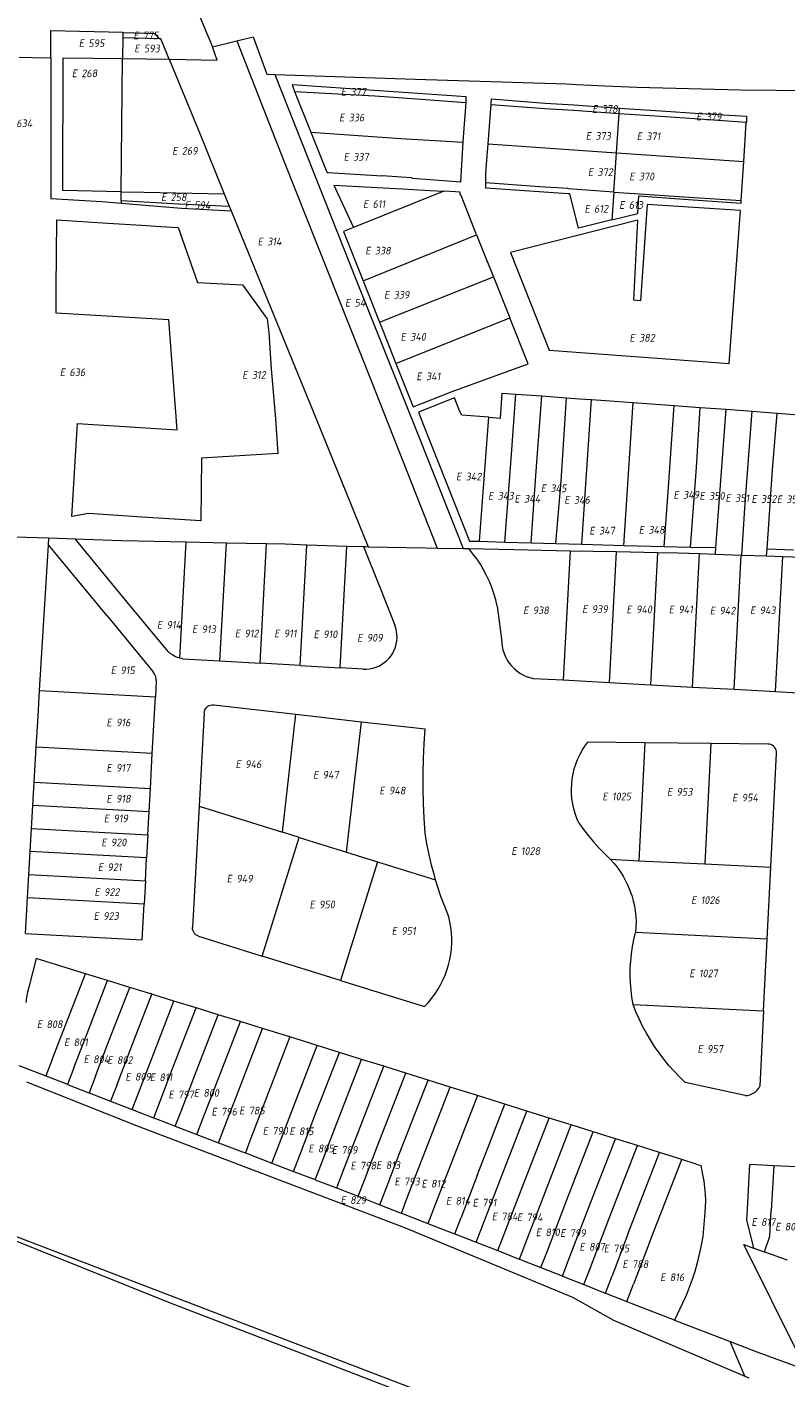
# Model space of a CAD drawing. Header units: metres. Extents: x 154658 to 157381, y 449781 to 452932.
# Tile 45 of 52: x 156478 to 156655, y 451800 to 452116. Entities that reach past the tile are written whole.
import ezdxf
from ezdxf.enums import TextEntityAlignment as Align
from ezdxf.lldxf.tags import DXFTag

# ---------------------------------------------------------------- set-up
doc = ezdxf.new("R2010")
doc.units = ezdxf.units.M
doc.layers.add('B-WE-KG-GRENS_PERCEEL-G', color=150, linetype='KG-PERCEEL', lineweight=18)
doc.layers.add('B-WE-KG-GRENS_PERCEEL-S', color=150, linetype='Continuous', lineweight=25)
doc.styles.add('NLCS-ISO', font='NLCS-ISO.ttf')
doc.styles.get("Standard").update_dxf_attribs({"font": 'verdana.ttf'})
tags = doc.linetypes.add('KG-PERCEEL', pattern='A,5.5,-2,["P",Standard,S=1.8,R=0,X=-0.5,Y=-0.9],-2,5.5,-2,[5,NLCS.SHX,S=0.75,R=0,X=0,Y=0],-2', length=19).pattern_tags.tags
tags[6] = DXFTag(74, 10)

# ---------------------------------------------------------------- blocks, each defined once
blk = doc.blocks.new('SKG-PERCEELNUMMER-SO')
at = {"style": 'NLCS-ISO', "oblique": 10, "flags": 1}
for tag, p in [('GEMEENTECODE', (0, 2.55)), ('PERCEELGROOTTE', (0, -2.45))]:
    blk.add_attdef(tag, text='', height=1.8, dxfattribs=at).set_placement(p, align=Align.MIDDLE_CENTER)
at = {"style": 'NLCS-ISO', "oblique": 10}
blk.add_attdef('SECTIE', text='', height=1.8, dxfattribs=at).set_placement((-0.5, 0), align=Align.MIDDLE_RIGHT)
blk.add_attdef('PERCEELNUMMER', text='', height=1.8, dxfattribs=at).set_placement((0.5, 0), align=Align.MIDDLE_LEFT)

msp = doc.modelspace()

# ---------------------------------------------------------------- linework, layer by layer
at = {"layer": 'B-WE-KG-GRENS_PERCEEL-G', "flags": 128}
for points in [[(156514.088, 452128.609), (156520.441, 452113.409), (156521.513, 452110.842)], [(156483.759, 452108.338), (156483.76, 452114.666), (156500.53, 452114.285), (156500.529, 452114.161)], [(156500.517, 452112.955), (156500.471, 452108.113)], [(156500.529, 452114.161), (156500.517, 452112.955)], [(156509.067, 452112.76), (156500.517, 452112.955)], [(156509.067, 452112.76), (156509.052, 452112.789), (156508.187, 452113.925), (156500.529, 452114.161)], [(156511.391, 452107.965), (156509.406, 452112.753), (156509.067, 452112.76)], [(156521.513, 452110.842), (156527.217, 452112.248)], [(156527.217, 452112.248), (156531.006, 452113.182), (156534.215, 452104.508), (156536.022, 452104.445)], [(156527.217, 452112.248), (156538.215, 452084.053), (156558.619, 452032.731), (156573.988, 451993.854)], [(156511.391, 452107.965), (156515.166, 452107.914), (156522.602, 452107.775), (156521.513, 452110.842)], [(156476.366, 452108.446), (156479.429, 452108.397), (156483.759, 452108.338)], [(156483.759, 452108.338), (156483.754, 452075.473)], [(156500.176, 452077.03), (156486.528, 452077.35), (156486.606, 452108.3), (156500.471, 452108.113)], [(156500.176, 452077.03), (156500.471, 452108.113)], [(156500.471, 452108.113), (156511.391, 452107.965)], [(156511.391, 452107.965), (156518.572, 452090.63), (156524.209, 452076.584)], [(156536.022, 452104.445), (156543.744, 452084.935), (156554.99, 452056.603), (156569.907, 452019.3), (156580.071, 451993.728)], [(156536.022, 452104.445), (156568.854, 452103.287), (156604.202, 452102.241), (156606.488, 452102.091), (156613.165, 452101.738), (156620.579, 452101.474), (156644.802, 452100.862), (156669.827, 452100.584), (156685.378, 452099.737), (156722.486, 452083.197), (156757.464, 452067.759)], [(156580.782, 452099.191), (156540.07, 452101.97), (156540.67, 452100.464)], [(156540.67, 452100.464), (156559.421, 452099.396), (156569.165, 452098.731), (156580.713, 452097.905)], [(156540.67, 452100.464), (156544.463, 452090.95)], [(156580.055, 452088.646), (156580.125, 452089.805), (156580.713, 452097.905)], [(156580.713, 452097.905), (156580.782, 452099.191)], [(156585.849, 452088.215), (156586.574, 452097.407)], [(156586.574, 452097.407), (156586.682, 452098.758), (156599.211, 452097.73), (156605.872, 452097.324), (156616.578, 452096.586)], [(156586.574, 452097.407), (156599.135, 452096.482), (156605.796, 452096.076), (156616.493, 452095.338)], [(156616.493, 452095.338), (156616.578, 452096.586)], [(156616.578, 452096.586), (156627.393, 452095.84), (156634.17, 452095.356), (156646.23, 452094.67), (156646.185, 452093.268)], [(156615.866, 452086.155), (156616.493, 452095.338)], [(156616.493, 452095.338), (156627.304, 452094.593), (156634.081, 452094.109), (156646.185, 452093.268)], [(156645.584, 452084.116), (156646.182, 452093.164), (156646.185, 452093.268)], [(156544.463, 452090.95), (156548.022, 452082.024), (156548.248, 452081.546), (156548.544, 452081.516), (156561.091, 452080.747), (156561.229, 452080.809), (156567.908, 452080.353), (156568.245, 452080.23), (156579.494, 452079.326), (156580.055, 452088.646)], [(156544.463, 452090.95), (156565.476, 452089.489), (156580.055, 452088.646)], [(156585.333, 452079.101), (156585.37, 452081.18), (156585.469, 452083.388), (156585.849, 452088.215)], [(156585.849, 452088.215), (156615.866, 452086.155)], [(156615.237, 452076.922), (156615.866, 452086.155)], [(156615.866, 452086.155), (156645.584, 452084.116)], [(156644.98, 452074.976), (156645.584, 452084.116)], [(156549.827, 452078.602), (156558.509, 452078.109), (156565.843, 452077.693), (156572.245, 452077.33), (156575.506, 452077.145)], [(156549.827, 452078.602), (156554.438, 452068.704)], [(156614.796, 452070.444), (156608.864, 452068.982), (156606.994, 452068.521), (156604.956, 452076.545), (156604.487, 452076.574), (156597.769, 452076.984), (156585.311, 452077.874), (156585.333, 452079.101)], [(156615.237, 452076.922), (156604.596, 452077.692), (156604.563, 452077.812), (156597.845, 452078.222), (156585.333, 452079.101)], [(156483.754, 452075.473), (156495.671, 452074.723), (156500.15, 452074.36)], [(156500.156, 452074.961), (156500.15, 452074.36)], [(156500.15, 452074.36), (156514.229, 452073.219), (156525.826, 452072.58)], [(156500.156, 452074.961), (156500.176, 452077.03)], [(156500.156, 452074.961), (156513.64, 452074.196), (156525.376, 452073.676)], [(156500.176, 452077.03), (156505.438, 452076.907), (156524.209, 452076.584)], [(156524.209, 452076.584), (156525.376, 452073.676)], [(156575.506, 452077.145), (156554.438, 452068.704)], [(156579.372, 452076.903), (156578.287, 452076.987), (156575.506, 452077.145)], [(156583.173, 452066.991), (156579.543, 452076.126), (156579.351, 452076.476), (156579.372, 452076.903)], [(156615.237, 452076.922), (156614.796, 452070.444)], [(156614.796, 452070.444), (156620.865, 452071.939), (156621.109, 452076.072), (156632.679, 452075.247), (156644.938, 452074.346), (156644.98, 452074.976)], [(156615.237, 452076.922), (156625.935, 452076.23), (156632.715, 452075.746), (156644.98, 452074.976)], [(156525.376, 452073.676), (156525.826, 452072.58)], [(156525.826, 452072.58), (156534.537, 452051.386), (156545.526, 452024.419), (156557.841, 451994.159)], [(156554.438, 452068.704), (156552.075, 452067.757), (156556.66, 452056.239)], [(156556.66, 452056.239), (156583.173, 452066.991)], [(156583.173, 452066.991), (156585.352, 452061.508), (156587.096, 452057.159)], [(156556.66, 452056.239), (156560.51, 452046.568)], [(156560.51, 452046.568), (156587.096, 452057.159)], [(156587.096, 452057.159), (156590.934, 452047.587)], [(156560.51, 452046.568), (156561.19, 452044.858), (156564.337, 452036.971)], [(156564.337, 452036.971), (156590.934, 452047.587)], [(156577.442, 452030.388), (156595.227, 452036.881), (156590.934, 452047.587)], [(156564.337, 452036.971), (156568.377, 452026.847), (156577.442, 452030.388)], [(156586.061, 452024.41), (156579.759, 452024.883), (156579.221, 452025.888), (156578.006, 452028.889), (156569.578, 452025.549), (156570.77, 452022.54)], [(156586.061, 452024.41), (156588.775, 452024.206), (156589.155, 452030.04), (156592.379, 452029.805)], [(156589.772, 451995.247), (156591.289, 452014.653), (156592.379, 452029.805)], [(156592.379, 452029.805), (156598.42, 452029.363)], [(156595.945, 451995.073), (156597.044, 452010.817), (156598.42, 452029.363)], [(156598.42, 452029.363), (156604.212, 452028.94)], [(156601.722, 451994.911), (156602.953, 452009.463), (156604.212, 452028.94)], [(156604.212, 452028.94), (156607.237, 452028.685), (156609.995, 452028.494)], [(156607.779, 451994.741), (156609.995, 452028.494)], [(156609.995, 452028.494), (156619.755, 452027.817)], [(156617.535, 451994.475), (156619.755, 452027.817)], [(156619.755, 452027.817), (156629.329, 452027.154)], [(156626.994, 451994.24), (156627.927, 452006.982), (156629.329, 452027.154)], [(156629.329, 452027.154), (156632.347, 452026.914), (156635.409, 452026.687)], [(156583.895, 451995.412), (156584.801, 452007.904), (156586.061, 452024.41)], [(156633.167, 451994.087), (156634.532, 452012.671), (156635.409, 452026.687)], [(156635.409, 452026.687), (156641.47, 452026.236)], [(156639.082, 451993.94), (156641.47, 452026.236)], [(156641.47, 452026.236), (156647.531, 452025.786)], [(156645.128, 451992.202), (156645.87, 452003.158), (156647.531, 452025.786)], [(156647.531, 452025.786), (156653.349, 452025.354)], [(156651.027, 451993.624), (156652.332, 452012.074), (156653.349, 452025.354)], [(156653.349, 452025.354), (156659.454, 452024.901)], [(156570.77, 452022.54), (156581.486, 451995.48), (156583.895, 451995.412)], [(156475.199, 451996.445), (156483.278, 451996.249)], [(156483.179, 451994.624), (156483.278, 451996.249)], [(156483.278, 451996.249), (156489.425, 451996.02)], [(156501.606, 451981.231), (156489.425, 451996.02)], [(156489.425, 451996.02), (156500.237, 451995.617), (156515.379, 451995.291)], [(156481.109, 451960.607), (156483.179, 451994.624)], [(156496.876, 451978.008), (156483.179, 451994.624)], [(156513.886, 451968.112), (156515.379, 451995.291)], [(156515.379, 451995.291), (156524.762, 451995.09)], [(156523.245, 451967.474), (156524.762, 451995.09)], [(156524.762, 451995.09), (156534.122, 451994.888)], [(156532.604, 451966.941), (156534.122, 451994.888)], [(156534.122, 451994.888), (156538.464, 451994.795), (156543.502, 451994.628)], [(156541.969, 451966.408), (156543.502, 451994.628)], [(156543.502, 451994.628), (156552.869, 451994.317)], [(156551.328, 451965.876), (156552.869, 451994.317)], [(156552.869, 451994.317), (156556.786, 451994.187)], [(156556.786, 451994.187), (156557.321, 451994.169), (156557.841, 451994.159)], [(156556.786, 451994.187), (156560.712, 451984.286), (156564.052, 451975.861)], [(156557.841, 451994.159), (156571.357, 451993.908), (156573.988, 451993.854)], [(156573.988, 451993.854), (156580.071, 451993.728)], [(156580.071, 451993.728), (156581.369, 451993.701)], [(156587.986, 451980.29), (156587.642, 451981.761), (156587.223, 451983.213), (156586.731, 451984.642), (156586.167, 451986.045), (156585.533, 451987.416), (156584.83, 451988.754), (156584.06, 451990.054), (156583.225, 451991.314), (156582.327, 451992.53), (156581.369, 451993.701)], [(156581.369, 451993.701), (156591.87, 451993.484), (156605.007, 451993.223)], [(156583.895, 451995.412), (156589.772, 451995.247)], [(156589.772, 451995.247), (156595.945, 451995.073)], [(156595.945, 451995.073), (156601.722, 451994.911)], [(156601.722, 451994.911), (156607.779, 451994.741)], [(156605.005, 451993.195), (156603.369, 451963.038)], [(156605.005, 451993.195), (156605.007, 451993.223)], [(156605.007, 451993.223), (156615.806, 451993.009)], [(156607.779, 451994.741), (156615.211, 451994.532), (156617.535, 451994.475)], [(156615.802, 451992.934), (156614.147, 451962.454)], [(156615.802, 451992.934), (156615.806, 451993.009)], [(156615.806, 451993.009), (156625.523, 451992.816)], [(156617.535, 451994.475), (156626.994, 451994.24)], [(156623.867, 451961.932), (156625.52, 451992.755)], [(156625.52, 451992.755), (156625.523, 451992.816)], [(156625.523, 451992.816), (156630.246, 451992.722), (156635.28, 451992.546)], [(156626.994, 451994.24), (156633.167, 451994.087)], [(156633.167, 451994.087), (156639.082, 451993.94)], [(156633.612, 451961.397), (156635.278, 451992.509)], [(156635.278, 451992.509), (156635.28, 451992.546)], [(156635.28, 451992.546), (156638.97, 451992.417)], [(156638.97, 451992.417), (156639.082, 451993.94)], [(156638.97, 451992.417), (156644.989, 451992.207)], [(156650.912, 451992), (156651.027, 451993.624)], [(156651.027, 451993.624), (156657.236, 451993.463)], [(156643.306, 451960.861), (156644.988, 451992.179)], [(156644.988, 451992.179), (156644.989, 451992.207)], [(156644.989, 451992.207), (156645.128, 451992.202)], [(156645.128, 451992.202), (156650.912, 451992)], [(156650.912, 451992), (156654.741, 451991.866)], [(156653.022, 451960.34), (156654.74, 451991.841)], [(156654.74, 451991.841), (156654.741, 451991.866)], [(156654.741, 451991.866), (156664.166, 451991.536), (156665.536, 451991.5)], [(156511.13, 451969.667), (156501.606, 451981.231)], [(156587.986, 451980.29), (156589.031, 451972.57)], [(156496.876, 451978.008), (156507.57, 451965.034)], [(156662.089, 451762.074), (156653.752, 451764.991), (156607.899, 451782.401), (156450.294, 451842.743), (156371.954, 451872.48), (156299.826, 451900.76), (156237.176, 451924.596), (156203.504, 451937.747), (156155.662, 451956.041), (156140.055, 451962.136), (156106.379, 451975.724)], [(156556.691, 451965.568), (156557.443, 451965.566), (156558.192, 451965.639), (156558.93, 451965.786), (156559.65, 451966.007), (156560.343, 451966.299), (156561.004, 451966.659), (156561.626, 451967.083), (156562.202, 451967.567), (156562.726, 451968.107), (156563.194, 451968.696), (156563.6, 451969.329), (156563.941, 451970), (156564.213, 451970.702), (156564.414, 451971.427), (156564.541, 451972.169), (156564.593, 451972.919), (156564.569, 451973.671), (156564.47, 451974.417), (156564.297, 451975.15), (156564.052, 451975.861)], [(156589.031, 451972.57), (156589.052, 451971.718), (156589.153, 451970.872), (156589.332, 451970.039), (156589.587, 451969.226), (156589.918, 451968.44), (156590.32, 451967.689), (156590.791, 451966.979), (156591.325, 451966.315), (156591.92, 451965.705), (156592.568, 451965.152), (156593.265, 451964.662), (156594.005, 451964.239), (156594.782, 451963.888), (156595.587, 451963.61), (156596.415, 451963.408)], [(156511.618, 451969.246), (156511.13, 451969.667)], [(156512.145, 451968.876), (156511.618, 451969.246)], [(156512.707, 451968.56), (156512.145, 451968.876)], [(156513.298, 451968.302), (156512.707, 451968.56)], [(156513.886, 451968.112), (156513.298, 451968.302)], [(156514.541, 451967.969), (156513.911, 451968.104), (156513.886, 451968.112)], [(156514.541, 451967.969), (156523.245, 451967.474)], [(156523.245, 451967.474), (156532.604, 451966.941)], [(156508.359, 451962.844), (156508.325, 451963.317), (156508.227, 451963.781), (156508.066, 451964.228), (156507.846, 451964.648), (156507.57, 451965.034)], [(156541.969, 451966.408), (156532.604, 451966.941)], [(156541.969, 451966.408), (156551.328, 451965.876)], [(156556.691, 451965.568), (156551.328, 451965.876)], [(156508.359, 451962.844), (156508.155, 451959.142)], [(156596.415, 451963.408), (156603.369, 451963.038)], [(156603.369, 451963.038), (156614.147, 451962.454)], [(156614.147, 451962.454), (156623.867, 451961.932)], [(156623.867, 451961.932), (156633.612, 451961.397)], [(156633.612, 451961.397), (156643.306, 451960.861)], [(156643.306, 451960.861), (156653.022, 451960.34)], [(156480.329, 451947.354), (156480.744, 451954.616), (156481.109, 451960.607)], [(156481.109, 451960.607), (156508.155, 451959.142)], [(156507.439, 451945.886), (156508.155, 451959.142)], [(156653.022, 451960.34), (156663.838, 451959.753)], [(156519.572, 451955.358), (156518.387, 451933.559)], [(156519.572, 451955.358), (156519.621, 451955.717), (156519.734, 451956.061), (156519.908, 451956.379), (156520.137, 451956.66), (156520.413, 451956.894), (156520.727, 451957.075), (156521.068, 451957.196), (156521.426, 451957.252), (156521.788, 451957.243)], [(156521.788, 451957.243), (156540.984, 451955.037)], [(156537.843, 451927.496), (156540.984, 451955.037)], [(156540.984, 451955.037), (156556.28, 451953.305)], [(156552.8, 451922.831), (156556.28, 451953.305)], [(156556.28, 451953.305), (156571.175, 451951.63)], [(156571.156, 451927.307), (156570.943, 451930.778), (156570.801, 451934.253), (156570.732, 451937.73), (156570.735, 451941.208), (156570.809, 451944.685), (156570.956, 451948.159), (156571.175, 451951.63)], [(156607.064, 451929.655), (156606.598, 451930.734), (156606.202, 451931.841), (156605.879, 451932.971), (156605.63, 451934.12), (156605.456, 451935.282), (156605.357, 451936.454), (156605.334, 451937.629), (156605.387, 451938.803), (156605.515, 451939.971), (156605.72, 451941.129), (156605.998, 451942.271), (156606.35, 451943.392), (156606.774, 451944.489), (156607.267, 451945.556), (156607.829, 451946.588), (156608.456, 451947.582), (156609.146, 451948.534)], [(156622.475, 451948.377), (156609.146, 451948.534)], [(156622.475, 451948.377), (156621.098, 451920.848)], [(156637.87, 451948.178), (156622.475, 451948.377)], [(156479.86, 451939.147), (156480.329, 451947.354)], [(156507.439, 451945.886), (156480.329, 451947.354)], [(156506.995, 451937.678), (156507.439, 451945.886)], [(156637.87, 451948.178), (156636.474, 451920.086)], [(156651.232, 451948.074), (156637.87, 451948.178)], [(156653.221, 451945.981), (156653.203, 451946.338), (156653.123, 451946.686), (156652.982, 451947.014), (156652.786, 451947.313), (156652.54, 451947.572), (156652.252, 451947.783), (156651.931, 451947.94), (156651.587, 451948.038), (156651.232, 451948.074)], [(156651.894, 451919.322), (156653.221, 451945.981)], [(156479.552, 451933.756), (156479.86, 451939.147)], [(156479.86, 451939.147), (156506.995, 451937.678)], [(156506.703, 451932.286), (156506.995, 451937.678)], [(156479.245, 451928.376), (156479.552, 451933.756)], [(156506.703, 451932.286), (156479.552, 451933.756)], [(156518.387, 451933.559), (156516.851, 451905.232)], [(156518.387, 451933.559), (156537.843, 451927.496)], [(156506.411, 451926.89), (156506.703, 451932.286)], [(156607.064, 451929.655), (156608.166, 451928.15), (156609.316, 451926.681), (156610.51, 451925.249), (156611.75, 451923.855), (156613.032, 451922.501), (156614.351, 451921.184)], [(156478.937, 451922.984), (156479.245, 451928.376)], [(156479.245, 451928.376), (156492.086, 451927.671)], [(156492.086, 451927.671), (156506.411, 451926.89)], [(156506.411, 451926.89), (156506.12, 451921.498)], [(156533.106, 451898.582), (156541.744, 451926.279)], [(156541.744, 451926.279), (156537.843, 451927.496)], [(156541.744, 451926.279), (156552.8, 451922.831)], [(156573.619, 451916.344), (156573.312, 451917.366), (156572.657, 451919.825), (156572.079, 451922.303), (156571.578, 451924.798), (156571.156, 451927.307)], [(156478.629, 451917.593), (156478.937, 451922.984)], [(156491.79, 451922.279), (156478.937, 451922.984)], [(156506.12, 451921.498), (156491.79, 451922.279)], [(156505.829, 451916.105), (156506.12, 451921.498)], [(156560.064, 451920.566), (156551.426, 451892.868)], [(156552.8, 451922.831), (156560.064, 451920.566)], [(156560.064, 451920.566), (156573.619, 451916.344)], [(156614.351, 451921.184), (156621.098, 451920.848)], [(156614.351, 451921.184), (156615.197, 451920.267), (156615.982, 451919.3), (156616.71, 451918.288), (156617.378, 451917.236), (156617.984, 451916.148), (156618.527, 451915.026), (156619.004, 451913.875), (156619.414, 451912.698), (156619.756, 451911.5), (156620.027, 451910.284), (156620.228, 451909.054), (156620.358, 451907.815), (156620.416, 451906.57), (156620.402, 451905.324), (156620.316, 451904.081)], [(156621.098, 451920.848), (156636.474, 451920.086)], [(156636.474, 451920.086), (156651.894, 451919.322)], [(156478.321, 451912.202), (156478.629, 451917.593)], [(156478.629, 451917.593), (156491.494, 451916.887)], [(156491.494, 451916.887), (156505.829, 451916.105)], [(156651.059, 451902.549), (156651.894, 451919.322)], [(156505.829, 451916.105), (156505.537, 451910.713)], [(156576.69, 451907.772), (156575.734, 451910.13), (156574.851, 451912.516), (156574.044, 451914.929), (156573.619, 451916.344)], [(156265.097, 451912.851), (156293.193, 451901.908), (156386.066, 451866.471), (156470, 451834.257), (156511.624, 451817.601), (156544.251, 451805.089), (156578.062, 451791.969), (156610.331, 451779.342), (156634.767, 451769.542), (156659.682, 451759.975), (156686.824, 451749.199), (156687.325, 451747.425), (156689.77, 451746.559)], [(156477.856, 451903.858), (156477.921, 451905.207), (156478.321, 451912.202)], [(156477.856, 451903.858), (156490.74, 451903.148), (156505.086, 451902.365), (156505.537, 451910.713)], [(156491.198, 451911.495), (156478.321, 451912.202)], [(156505.537, 451910.713), (156491.198, 451911.495)], [(156571.007, 451886.762), (156571.868, 451887.687), (156572.675, 451888.66), (156573.425, 451889.677), (156574.116, 451890.735), (156574.746, 451891.832), (156575.311, 451892.962), (156575.812, 451894.123), (156576.245, 451895.31), (156576.61, 451896.52), (156576.905, 451897.749), (156577.129, 451898.993), (156577.282, 451900.248), (156577.363, 451901.509), (156577.372, 451902.773), (156577.309, 451904.035), (156577.174, 451905.292), (156576.967, 451906.539), (156576.69, 451907.772)], [(156518.251, 451903.212), (156517.902, 451903.358), (156517.588, 451903.566), (156517.318, 451903.83), (156517.103, 451904.141), (156516.95, 451904.486), (156516.865, 451904.855), (156516.851, 451905.232)], [(156518.251, 451903.212), (156533.106, 451898.582)], [(156619.736, 451887.298), (156619.454, 451888.968), (156619.247, 451890.648), (156619.115, 451892.337), (156619.06, 451894.029), (156619.081, 451895.722), (156619.177, 451897.413), (156619.349, 451899.097), (156619.597, 451900.772), (156619.919, 451902.435), (156620.316, 451904.081)], [(156651.059, 451902.549), (156620.316, 451904.081)], [(156650.224, 451885.78), (156651.059, 451902.549)], [(156480.307, 451898.014), (156478.564, 451891.342)], [(156491.8, 451894.462), (156480.307, 451898.014)], [(156551.426, 451892.868), (156533.106, 451898.582)], [(156487.155, 451882.413), (156491.8, 451894.462)], [(156496.972, 451892.863), (156491.8, 451894.462)], [(156492.194, 451880.47), (156496.972, 451892.863)], [(156502.153, 451891.262), (156496.972, 451892.863)], [(156551.426, 451892.868), (156571.007, 451886.762)], [(156478.564, 451891.342), (156478.298, 451890.143), (156478.074, 451888.936), (156477.891, 451887.722)], [(156497.242, 451878.524), (156502.153, 451891.262)], [(156507.323, 451889.664), (156502.153, 451891.262)], [(156502.28, 451876.582), (156507.323, 451889.664)], [(156512.495, 451888.065), (156507.323, 451889.664)], [(156507.319, 451874.639), (156512.495, 451888.065)], [(156512.348, 451872.7), (156517.657, 451886.47)], [(156517.657, 451886.47), (156512.495, 451888.065)], [(156522.847, 451884.865), (156517.657, 451886.47)], [(156631.913, 451869.062), (156630.588, 451870.344), (156629.313, 451871.676), (156628.091, 451873.057), (156626.923, 451874.484), (156625.812, 451875.955), (156624.758, 451877.468), (156623.764, 451879.021), (156622.831, 451880.611), (156621.961, 451882.237), (156621.154, 451883.895), (156620.412, 451885.583), (156619.736, 451887.298)], [(156619.736, 451887.298), (156650.224, 451885.78)], [(156650.224, 451885.78), (156649.345, 451868.2)], [(156484.08, 451874.438), (156487.155, 451882.413)], [(156517.405, 451870.75), (156522.847, 451884.865)], [(156522.434, 451868.811), (156528.009, 451883.27)], [(156528.009, 451883.27), (156522.847, 451884.865)], [(156533.18, 451881.672), (156528.009, 451883.27)], [(156489.132, 451872.484), (156492.194, 451880.47)], [(156527.473, 451866.869), (156533.18, 451881.672)], [(156539.578, 451879.694), (156530.644, 451856.437), (156529.927, 451854.57), (156529.168, 451852.594)], [(156539.578, 451879.694), (156533.18, 451881.672)], [(156545.982, 451877.693), (156539.578, 451879.694)], [(156494.169, 451870.537), (156497.242, 451878.524)], [(156499.207, 451868.59), (156502.28, 451876.582)], [(156540.799, 451864.345), (156545.982, 451877.693)], [(156545.806, 451862.352), (156551.139, 451876.081)], [(156551.139, 451876.081), (156545.982, 451877.693)], [(156556.324, 451874.461), (156551.139, 451876.081)], [(156476.295, 451873.02), (156482.574, 451870.583)], [(156484.08, 451874.438), (156482.591, 451870.576)], [(156502.712, 451862.765), (156507.319, 451874.639)], [(156509.263, 451864.703), (156512.348, 451872.7)], [(156549.999, 451858.173), (156556.324, 451874.461)], [(156555.053, 451856.217), (156561.509, 451872.841)], [(156561.509, 451872.841), (156556.324, 451874.461)], [(156566.656, 451871.233), (156561.509, 451872.841)], [(156482.574, 451870.583), (156482.591, 451870.576)], [(156482.591, 451870.576), (156487.608, 451868.629)], [(156489.132, 451872.484), (156487.638, 451868.617)], [(156494.169, 451870.537), (156492.673, 451866.663)], [(156514.326, 451862.745), (156517.405, 451870.75)], [(156560.071, 451854.276), (156566.656, 451871.233)], [(156565.126, 451852.32), (156571.841, 451869.613)], [(156571.841, 451869.613), (156566.656, 451871.233)], [(156577.007, 451867.998), (156571.841, 451869.613)], [(156478.019, 451869.246), (156503.934, 451858.939), (156566.379, 451835.23), (156605.614, 451818.9)], [(156487.608, 451868.629), (156487.638, 451868.617)], [(156487.638, 451868.617), (156492.642, 451866.675)], [(156492.642, 451866.675), (156492.673, 451866.663)], [(156492.673, 451866.663), (156497.676, 451864.72)], [(156499.207, 451868.59), (156497.707, 451864.708)], [(156519.353, 451860.802), (156522.434, 451868.811)], [(156524.4, 451858.851), (156527.473, 451866.869)], [(156570.162, 451850.371), (156577.007, 451867.998)], [(156583.363, 451866.012), (156577.007, 451867.998)], [(156645.938, 451866.003), (156631.913, 451869.062)], [(156645.938, 451866.003), (156646.468, 451866.055), (156646.985, 451866.178), (156647.482, 451866.37), (156647.947, 451866.627), (156648.374, 451866.945), (156648.754, 451867.318), (156649.079, 451867.739), (156649.345, 451868.2)], [(156497.676, 451864.72), (156497.707, 451864.708)], [(156497.707, 451864.708), (156502.712, 451862.765)], [(156507.76, 451860.806), (156509.263, 451864.703)], [(156536.852, 451854.037), (156540.799, 451864.345)], [(156583.363, 451866.012), (156573.284, 451839.953), (156572.563, 451838.088), (156571.816, 451836.142)], [(156583.304, 451847.322), (156589.782, 451864.002)], [(156589.782, 451864.002), (156583.363, 451866.012)], [(156594.937, 451862.388), (156589.782, 451864.002)], [(156502.712, 451862.765), (156507.744, 451860.812)], [(156507.744, 451860.812), (156507.76, 451860.806)], [(156507.76, 451860.806), (156511.241, 451859.454), (156512.781, 451858.865)], [(156512.816, 451858.852), (156514.326, 451862.745)], [(156517.85, 451856.925), (156519.353, 451860.802)], [(156541.888, 451852.09), (156545.806, 451862.352)], [(156589.164, 451847.524), (156594.937, 451862.388)], [(156594.229, 451845.566), (156600.131, 451860.762)], [(156600.131, 451860.762), (156594.937, 451862.388)], [(156605.277, 451859.151), (156600.131, 451860.762)], [(156512.781, 451858.865), (156512.816, 451858.852)], [(156512.816, 451858.852), (156517.824, 451856.935)], [(156517.824, 451856.935), (156517.85, 451856.925)], [(156517.85, 451856.925), (156522.868, 451855.005)], [(156522.904, 451854.991), (156524.4, 451858.851)], [(156546.924, 451850.144), (156549.999, 451858.173)], [(156599.247, 451843.626), (156605.277, 451859.151)], [(156604.284, 451841.678), (156610.442, 451857.534)], [(156610.442, 451857.534), (156605.277, 451859.151)], [(156615.607, 451855.916), (156610.442, 451857.534)], [(156522.868, 451855.005), (156522.904, 451854.991)], [(156522.904, 451854.991), (156529.114, 451852.615)], [(156535.371, 451850.221), (156536.852, 451854.037)], [(156551.971, 451848.193), (156555.053, 451856.217)], [(156557.008, 451846.245), (156560.071, 451854.276)], [(156609.321, 451839.731), (156615.607, 451855.916)], [(156614.339, 451837.791), (156620.753, 451854.305)], [(156620.753, 451854.305), (156615.607, 451855.916)], [(156625.937, 451852.682), (156620.753, 451854.305)], [(156529.114, 451852.615), (156529.168, 451852.594)], [(156529.168, 451852.594), (156535.355, 451850.227)], [(156540.415, 451848.291), (156541.888, 451852.09)], [(156562.044, 451844.299), (156565.126, 451852.32)], [(156618.54, 451833.637), (156625.937, 451852.682)], [(156623.564, 451831.686), (156631.092, 451851.068)], [(156631.092, 451851.068), (156625.937, 451852.682)], [(156634.449, 451850.017), (156631.092, 451851.068)], [(156535.355, 451850.227), (156535.371, 451850.221)], [(156535.371, 451850.221), (156540.398, 451848.298)], [(156540.398, 451848.298), (156540.415, 451848.291)], [(156540.415, 451848.291), (156545.442, 451846.368)], [(156545.458, 451846.362), (156546.924, 451850.144)], [(156550.512, 451844.429), (156551.971, 451848.193)], [(156567.081, 451842.352), (156570.162, 451850.371)], [(156584.579, 451835.587), (156589.164, 451847.524)], [(156634.449, 451850.017), (156635.569, 451849.681)], [(156635.569, 451849.681), (156635.969, 451847.537)], [(156635.969, 451847.537), (156636.23, 451846.026), (156636.433, 451844.505), (156636.576, 451842.978), (156636.66, 451841.447)], [(156646.444, 451839.51), (156646.984, 451849.935)], [(156652.584, 451849.63), (156646.984, 451849.935)], [(156652.584, 451849.63), (156652.021, 451839.203)], [(156657.986, 451849.337), (156652.584, 451849.63)], [(156545.442, 451846.368), (156545.458, 451846.362)], [(156545.458, 451846.362), (156550.49, 451844.437)], [(156550.49, 451844.437), (156550.512, 451844.429)], [(156550.512, 451844.429), (156551.647, 451843.994), (156555.52, 451842.486)], [(156555.546, 451842.476), (156557.008, 451846.245)], [(156560.578, 451840.517), (156562.044, 451844.299)], [(156583.304, 451847.322), (156579.542, 451837.534)], [(156589.615, 451833.64), (156594.229, 451845.566)], [(156555.52, 451842.486), (156555.546, 451842.476)], [(156555.546, 451842.476), (156560.552, 451840.527)], [(156565.61, 451838.558), (156567.081, 451842.352)], [(156594.662, 451831.689), (156599.247, 451843.626)], [(156599.708, 451829.739), (156604.284, 451841.678)], [(156636.66, 451841.447), (156636.511, 451838.669), (156636.291, 451835.896), (156636, 451833.129)], [(156560.552, 451840.527), (156560.578, 451840.517)], [(156560.578, 451840.517), (156565.584, 451838.568)], [(156565.584, 451838.568), (156565.61, 451838.558)], [(156565.61, 451838.558), (156571.816, 451836.142)], [(156604.745, 451827.792), (156609.321, 451839.731)], [(156646.312, 451836.963), (156646.444, 451839.51)], [(156651.706, 451833.188), (156652.021, 451839.203)], [(156571.816, 451836.142), (156578.042, 451833.718)], [(156578.06, 451833.711), (156579.542, 451837.534)], [(156583.093, 451831.752), (156584.579, 451835.587)], [(156609.787, 451825.859), (156614.339, 451837.791)], [(156647.917, 451830.377), (156646.312, 451836.963)], [(156578.042, 451833.718), (156578.06, 451833.711)], [(156578.06, 451833.711), (156583.076, 451831.759)], [(156583.076, 451831.759), (156583.093, 451831.752)], [(156583.093, 451831.752), (156588.108, 451829.8)], [(156588.124, 451829.794), (156589.615, 451833.64)], [(156593.166, 451827.831), (156594.662, 451831.689)], [(156618.54, 451833.637), (156614.827, 451823.894)], [(156623.564, 451831.686), (156619.866, 451821.952)], [(156636, 451833.129), (156635.636, 451831.057), (156635.2, 451828.998), (156634.694, 451826.956), (156634.117, 451824.933)], [(156650.402, 451829.493), (156651.706, 451833.188)], [(156588.108, 451829.8), (156588.124, 451829.794)], [(156588.124, 451829.794), (156593.14, 451827.841)], [(156598.198, 451825.846), (156599.708, 451829.739)], [(156642.424, 451808.58), (156648.633, 451806.186), (156660.809, 451801.696), (156658.618, 451805.043), (156645.621, 451831.193), (156647.894, 451830.385)], [(156647.894, 451830.385), (156647.917, 451830.377)], [(156647.917, 451830.377), (156650.383, 451829.5)], [(156650.383, 451829.5), (156650.402, 451829.493)], [(156650.402, 451829.493), (156655.691, 451827.613)], [(156593.14, 451827.841), (156593.166, 451827.831)], [(156593.166, 451827.831), (156593.944, 451827.528), (156598.164, 451825.859)], [(156598.164, 451825.859), (156598.198, 451825.846)], [(156598.198, 451825.846), (156603.185, 451823.874)], [(156603.22, 451823.86), (156604.745, 451827.792)], [(156608.242, 451821.874), (156609.787, 451825.859)], [(156603.185, 451823.874), (156603.22, 451823.86)], [(156603.22, 451823.86), (156608.207, 451821.888)], [(156613.273, 451819.885), (156614.827, 451823.894)], [(156634.117, 451824.933), (156633.517, 451823.041), (156632.846, 451821.173), (156632.106, 451819.332), (156631.297, 451817.519)], [(156608.207, 451821.888), (156608.242, 451821.874)], [(156608.242, 451821.874), (156613.229, 451819.902)], [(156613.229, 451819.902), (156613.273, 451819.885)], [(156613.273, 451819.885), (156618.251, 451817.916)], [(156618.295, 451817.899), (156619.866, 451821.952)], [(156605.614, 451818.9), (156615.16, 451813.578), (156645.83, 451800.485)], [(156618.251, 451817.916), (156618.295, 451817.899)], [(156618.295, 451817.899), (156619.473, 451817.433), (156629.334, 451813.63)], [(156631.297, 451817.519), (156629.437, 451813.59)], [(156629.334, 451813.63), (156629.437, 451813.59)], [(156629.437, 451813.59), (156642.424, 451808.58)], [(156645.83, 451800.485), (156642.424, 451808.58)], [(156645.83, 451800.485), (156646.743, 451800.095)]]:
    msp.add_lwpolyline(points, dxfattribs=at)
for points in [[(156620.836, 452070.429), (156591.066, 452062.869), (156600.165, 452040.073), (156642.203, 452036.914), (156644.813, 452072.624), (156623.049, 452074.096), (156621.499, 452051.575), (156619.87, 452051.72)], [(156513.277, 452021.457), (156511.326, 452047.123), (156484.949, 452048.725), (156484.972, 452053.645), (156484.968, 452054.415), (156485.129, 452070.452), (156497.075, 452069.665), (156504.907, 452069.218), (156509.447, 452068.943), (156509.499, 452068.946), (156513.482, 452068.712), (156517.984, 452055.821), (156528.535, 452055.317), (156533.813, 452048.016), (156534.278, 452047.326), (156534.375, 452046.678), (156534.626, 452044.193), (156535.183, 452035.66), (156536.201, 452024.053), (156536.741, 452015.915), (156518.942, 452014.798), (156518.759, 452000.202), (156505.045, 452001.076), (156492.499, 452001.901), (156488.616, 452001.218), (156489.176, 452010.16), (156489.676, 452017.946), (156489.967, 452022.944)]]:
    msp.add_lwpolyline(points, close=True, dxfattribs=at)

# ---------------------------------------------------------------- block references
at = {"layer": 'B-WE-KG-GRENS_PERCEEL-S'}
for p, values in [((156491.999, 452111.709), {'PERCEELNUMMER': '595', 'SECTIE': 'E'}), ((156504.749, 452113.533), {'PERCEELNUMMER': '775', 'SECTIE': 'E'}), ((156504.964, 452110.488), {'PERCEELNUMMER': '593', 'SECTIE': 'E'}), ((156490.368, 452104.681), {'PERCEELNUMMER': '268', 'SECTIE': 'E'}), ((156553.235, 452100.385), {'PERCEELNUMMER': '377', 'SECTIE': 'E'}), ((156611.925, 452096.355), {'PERCEELNUMMER': '378', 'SECTIE': 'E'}), ((156475.18, 452093.014), {'PERCEELNUMMER': '634', 'SECTIE': 'E'}), ((156552.803, 452094.353), {'PERCEELNUMMER': '336', 'SECTIE': 'E'}), ((156636.205, 452094.575), {'PERCEELNUMMER': '379', 'SECTIE': 'E'}), ((156610.419, 452090.055), {'PERCEELNUMMER': '373', 'SECTIE': 'E'}), ((156622.322, 452089.982), {'PERCEELNUMMER': '371', 'SECTIE': 'E'}), ((156513.827, 452086.572), {'PERCEELNUMMER': '269', 'SECTIE': 'E'}), ((156553.868, 452085.201), {'PERCEELNUMMER': '337', 'SECTIE': 'E'}), ((156610.923, 452081.617), {'PERCEELNUMMER': '372', 'SECTIE': 'E'}), ((156620.572, 452080.598), {'PERCEELNUMMER': '370', 'SECTIE': 'E'}), ((156511.216, 452075.759), {'PERCEELNUMMER': '258', 'SECTIE': 'E'}), ((156516.71, 452073.878), {'PERCEELNUMMER': '594', 'SECTIE': 'E'}), ((156558.386, 452074.152), {'PERCEELNUMMER': '611', 'SECTIE': 'E'}), ((156618.22, 452073.934), {'PERCEELNUMMER': '613', 'SECTIE': 'E'}), ((156610.125, 452073.059), {'PERCEELNUMMER': '612', 'SECTIE': 'E'}), ((156533.768, 452065.397), {'PERCEELNUMMER': '314', 'SECTIE': 'E'}), ((156558.914, 452063.281), {'PERCEELNUMMER': '338', 'SECTIE': 'E'}), ((156563.295, 452052.969), {'PERCEELNUMMER': '339', 'SECTIE': 'E'}), ((156554.175, 452051.125), {'PERCEELNUMMER': '54', 'SECTIE': 'E'}), ((156567.164, 452043.163), {'PERCEELNUMMER': '340', 'SECTIE': 'E'}), ((156620.634, 452042.933), {'PERCEELNUMMER': '382', 'SECTIE': 'E'}), ((156487.573, 452034.875), {'PERCEELNUMMER': '636', 'SECTIE': 'E'}), ((156530.186, 452034.265), {'PERCEELNUMMER': '312', 'SECTIE': 'E'}), ((156570.863, 452033.928), {'PERCEELNUMMER': '341', 'SECTIE': 'E'}), ((156580.119, 452010.52), {'PERCEELNUMMER': '342', 'SECTIE': 'E'}), ((156599.924, 452007.787), {'PERCEELNUMMER': '345', 'SECTIE': 'E'}), ((156587.605, 452006.045), {'PERCEELNUMMER': '343', 'SECTIE': 'E'}), ((156593.762, 452005.362), {'PERCEELNUMMER': '344', 'SECTIE': 'E'}), ((156605.394, 452005.071), {'PERCEELNUMMER': '346', 'SECTIE': 'E'}), ((156630.904, 452006.29), {'PERCEELNUMMER': '349', 'SECTIE': 'E'}), ((156636.972, 452006.023), {'PERCEELNUMMER': '350', 'SECTIE': 'E'}), ((156643.04, 452005.49), {'PERCEELNUMMER': '351', 'SECTIE': 'E'}), ((156649.107, 452005.29), {'PERCEELNUMMER': '352', 'SECTIE': 'E'}), ((156655.042, 452005.223), {'PERCEELNUMMER': '353', 'SECTIE': 'E'}), ((156611.25, 451997.898), {'PERCEELNUMMER': '347', 'SECTIE': 'E'}), ((156622.802, 451998.081), {'PERCEELNUMMER': '348', 'SECTIE': 'E'}), ((156595.794, 451979.302), {'PERCEELNUMMER': '938', 'SECTIE': 'E'}), ((156609.572, 451979.576), {'PERCEELNUMMER': '939', 'SECTIE': 'E'}), ((156619.923, 451979.508), {'PERCEELNUMMER': '940', 'SECTIE': 'E'}), ((156629.794, 451979.508), {'PERCEELNUMMER': '941', 'SECTIE': 'E'}), ((156639.39, 451979.233), {'PERCEELNUMMER': '942', 'SECTIE': 'E'}), ((156648.781, 451979.302), {'PERCEELNUMMER': '943', 'SECTIE': 'E'}), ((156510.257, 451975.893), {'PERCEELNUMMER': '914', 'SECTIE': 'E'}), ((156518.454, 451974.894), {'PERCEELNUMMER': '913', 'SECTIE': 'E'}), ((156528.451, 451973.894), {'PERCEELNUMMER': '912', 'SECTIE': 'E'}), ((156537.647, 451973.894), {'PERCEELNUMMER': '911', 'SECTIE': 'E'}), ((156546.843, 451973.695), {'PERCEELNUMMER': '910', 'SECTIE': 'E'}), ((156557.039, 451972.894), {'PERCEELNUMMER': '909', 'SECTIE': 'E'}), ((156499.461, 451965.298), {'PERCEELNUMMER': '915', 'SECTIE': 'E'}), ((156498.462, 451953.102), {'PERCEELNUMMER': '916', 'SECTIE': 'E'}), ((156498.462, 451942.507), {'PERCEELNUMMER': '917', 'SECTIE': 'E'}), ((156528.622, 451943.379), {'PERCEELNUMMER': '946', 'SECTIE': 'E'}), ((156546.719, 451940.912), {'PERCEELNUMMER': '947', 'SECTIE': 'E'}), ((156498.462, 451935.309), {'PERCEELNUMMER': '918', 'SECTIE': 'E'}), ((156562.21, 451937.21), {'PERCEELNUMMER': '948', 'SECTIE': 'E'}), ((156614.297, 451935.839), {'PERCEELNUMMER': '1025', 'SECTIE': 'E'}), ((156629.386, 451936.936), {'PERCEELNUMMER': '953', 'SECTIE': 'E'}), ((156644.604, 451935.565), {'PERCEELNUMMER': '954', 'SECTIE': 'E'}), ((156497.862, 451930.71), {'PERCEELNUMMER': '919', 'SECTIE': 'E'}), ((156497.263, 451925.113), {'PERCEELNUMMER': '920', 'SECTIE': 'E'}), ((156593.017, 451923.099), {'PERCEELNUMMER': '1028', 'SECTIE': 'E'}), ((156496.462, 451919.315), {'PERCEELNUMMER': '921', 'SECTIE': 'E'}), ((156526.566, 451916.646), {'PERCEELNUMMER': '949', 'SECTIE': 'E'}), ((156495.663, 451913.516), {'PERCEELNUMMER': '922', 'SECTIE': 'E'}), ((156545.896, 451910.614), {'PERCEELNUMMER': '950', 'SECTIE': 'E'}), ((156635.017, 451911.619), {'PERCEELNUMMER': '1026', 'SECTIE': 'E'}), ((156495.463, 451907.919), {'PERCEELNUMMER': '923', 'SECTIE': 'E'}), ((156565.089, 451904.445), {'PERCEELNUMMER': '951', 'SECTIE': 'E'}), ((156634.597, 451894.539), {'PERCEELNUMMER': '1027', 'SECTIE': 'E'}), ((156482.216, 451882.652), {'PERCEELNUMMER': '808', 'SECTIE': 'E'}), ((156488.56, 451878.438), {'PERCEELNUMMER': '801', 'SECTIE': 'E'}), ((156636.515, 451876.889), {'PERCEELNUMMER': '957', 'SECTIE': 'E'}), ((156493.136, 451874.487), {'PERCEELNUMMER': '804', 'SECTIE': 'E'}), ((156498.685, 451874.273), {'PERCEELNUMMER': '802', 'SECTIE': 'E'}), ((156502.888, 451870.396), {'PERCEELNUMMER': '809', 'SECTIE': 'E'}), ((156508.588, 451870.26), {'PERCEELNUMMER': '811', 'SECTIE': 'E'}), ((156512.939, 451866.232), {'PERCEELNUMMER': '797', 'SECTIE': 'E'}), ((156518.864, 451866.628), {'PERCEELNUMMER': '800', 'SECTIE': 'E'}), ((156522.997, 451862.24), {'PERCEELNUMMER': '796', 'SECTIE': 'E'}), ((156529.461, 451862.5), {'PERCEELNUMMER': '785', 'SECTIE': 'E'}), ((156534.959, 451857.766), {'PERCEELNUMMER': '790', 'SECTIE': 'E'}), ((156541.19, 451857.656), {'PERCEELNUMMER': '815', 'SECTIE': 'E'}), ((156545.622, 451853.641), {'PERCEELNUMMER': '805', 'SECTIE': 'E'}), ((156551.101, 451853.289), {'PERCEELNUMMER': '789', 'SECTIE': 'E'}), ((156555.458, 451849.648), {'PERCEELNUMMER': '798', 'SECTIE': 'E'}), ((156561.453, 451849.731), {'PERCEELNUMMER': '813', 'SECTIE': 'E'}), ((156565.73, 451845.927), {'PERCEELNUMMER': '793', 'SECTIE': 'E'}), ((156572.038, 451845.422), {'PERCEELNUMMER': '812', 'SECTIE': 'E'}), ((156553.153, 451841.602), {'PERCEELNUMMER': '829', 'SECTIE': 'E'}), ((156577.752, 451841.419), {'PERCEELNUMMER': '814', 'SECTIE': 'E'}), ((156583.976, 451840.991), {'PERCEELNUMMER': '791', 'SECTIE': 'E'}), ((156588.479, 451837.785), {'PERCEELNUMMER': '784', 'SECTIE': 'E'}), ((156594.326, 451837.57), {'PERCEELNUMMER': '794', 'SECTIE': 'E'}), ((156598.75, 451834.06), {'PERCEELNUMMER': '810', 'SECTIE': 'E'}), ((156604.443, 451833.907), {'PERCEELNUMMER': '799', 'SECTIE': 'E'}), ((156649.108, 451836.475), {'PERCEELNUMMER': '817', 'SECTIE': 'E'}), ((156654.652, 451835.385), {'PERCEELNUMMER': '806', 'SECTIE': 'E'}), ((156608.938, 451830.687), {'PERCEELNUMMER': '807', 'SECTIE': 'E'}), ((156614.63, 451830.309), {'PERCEELNUMMER': '795', 'SECTIE': 'E'}), ((156618.977, 451826.64), {'PERCEELNUMMER': '788', 'SECTIE': 'E'}), ((156627.786, 451823.578), {'PERCEELNUMMER': '816', 'SECTIE': 'E'})]:
    msp.add_blockref('SKG-PERCEELNUMMER-SO', p, dxfattribs=at).add_auto_attribs(values)

doc.saveas('drawing.dxf')
